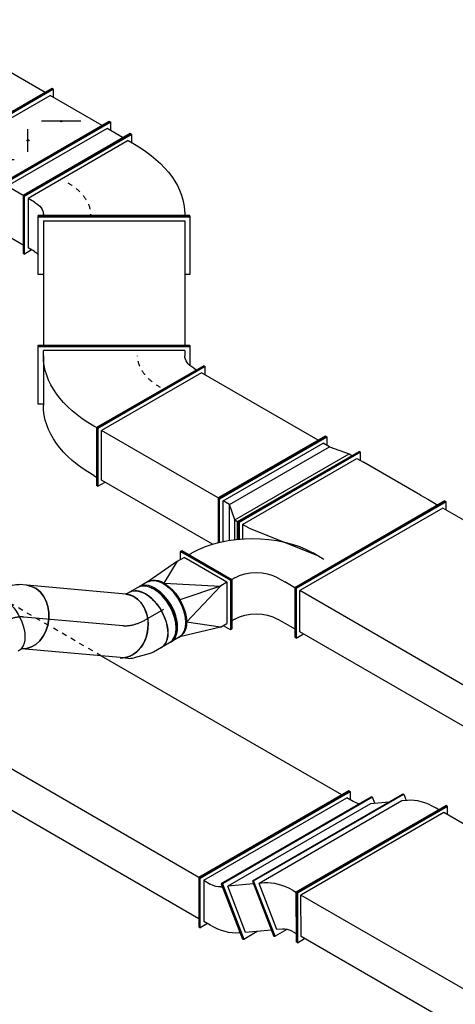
# Model space of a CAD drawing. Extents: x -132501 to 411300, y -42818 to 427495.
# Tile 183 of 256: x 21855 to 24011, y 178309 to 183176. Entities that reach past the tile are written whole.
import ezdxf
from ezdxf.enums import TextEntityAlignment as Align

# ---------------------------------------------------------------- set-up
doc = ezdxf.new("R2010")
doc.units = 0
doc.header["$LTSCALE"] = 50
doc.linetypes.add('CENTER2', pattern=[28.575, 19.05, -3.175, 3.175, -3.175])
doc.linetypes.add('STREEPJES', pattern=[0.1, 0.05, -0.05])
doc.layers.get('0').update_dxf_attribs({"linetype": 'CONTINUOUS'})
for name, color, linetype in [('WL570---_RETOUR', 112, 'CONTINUOUS'), ('WL570---_TOEVOER', 3, 'CONTINUOUS'), ('WL570---_TOEVOER_HL', 8, 'CONTINUOUS'), ('WM570---_RETOUR_PR', 1, 'CONTINUOUS'), ('WM570---_TOEVOER_PR', 1, 'CONTINUOUS')]:
    doc.layers.add(name, color=color, linetype=linetype)
doc.styles.add('BURO-018', font='ARIAL.TTF', dxfattribs={"height": 63})

# ---------------------------------------------------------------- blocks, each defined once
blk = doc.blocks.new('*U1018')
at = {"color": 0, "ltscale": 10}
for p, q in [((-434.5, -141.4, 17008.6), (-128.3, 388.9, 17008.6)), ((-430.4, -141.4, 17008.6), (-124.2, 388.9, 17008.6)), ((-124.2, 353.6, 17008.6), (-410, -141.4, 17008.6)), ((-128.3, 388.9, 17008.6), (-124.2, 388.9, 17008.6)), ((-124.2, 388.9, 17008.6), (-103.8, 353.6, 17008.6)), ((-124.2, 353.6, 17008.6), (-87.5, 353.6, 17008.6)), ((326.1, 185.2, 17008.6), (-323.4, -189.8, 17008.6)), ((327.5, 182.7, 17008.6), (-322, -192.3, 17008.6)), ((301.7, 177.5, 17008.6), (304.4, 172.7, 17008.6)), ((327.5, 182.7, 17008.6), (326.1, 185.2, 17008.6)), ((-434.5, -141.4, 17008.6), (-430.4, -141.4, 17008.6)), ((-291.6, -388.9, 17008.6), (-434.5, -141.4, 17008.6)), ((-287.5, -388.9, 17008.6), (-430.4, -141.4, 17008.6)), ((-410, -141.4, 17008.6), (-287.5, -353.6, 17008.6)), ((-373.2, -141.4, 17008.6), (-410, -141.4, 17008.6)), ((-322, -192.3, 17008.6), (-323.4, -189.8, 17008.6)), ((-301.8, -177.3, 17008.6), (-304.6, -172.5, 17008.6)), ((-291.6, -388.9, 17008.6), (-287.5, -388.9, 17008.6)), ((-267.1, -353.6, 17008.6), (-287.5, -388.9, 17008.6)), ((-250.8, -353.6, 17008.6), (-287.5, -353.6, 17008.6))]:
    blk.add_line(p, q, dxfattribs=at)
at = {"color": 0, "ltscale": 10, "extrusion": (7.43708e-18, 6.83926e-17, -1)}
for centre, major_axis, end_param in [((-434.5, -247.5, 17008.6), (736.1, 425), 6.283185), ((-434.5, -247.5, 17008.6), (129.9, 75), 6.283185), ((-312, -459.6, 17008.6), (129.9, 75), 5.6975)]:
    blk.add_ellipse(centre, major_axis=major_axis, ratio=0.57735, start_param=5.497787, end_param=end_param, dxfattribs=at)
at = {"color": 8, "linetype": 'STREEPJES', "ltscale": 10, "extrusion": (7.43708e-18, 6.83926e-17, -1)}
blk.add_ellipse((-434.5, -247.5, 17008.6), major_axis=(332, 191.7), ratio=0.57735, start_param=5.497787, end_param=6.283185, dxfattribs=at)
at = {"layer": 'WM570---_TOEVOER_PR', "color": 1, "style": 'BURO-018'}
blk.add_attdef('POSNR', text='', height=90, dxfattribs=at).set_placement((0, 0), align=Align.MIDDLE)
blk = doc.blocks.new('*U1023')
at = {"color": 0, "ltscale": 10}
for p, q in [((-128.3, 388.9, 15682.3), (-124.2, 388.9, 15682.3)), ((14.6, 141.4, 15682.3), (-128.3, 388.9, 15682.3)), ((18.7, 141.4, 15682.3), (-124.2, 388.9, 15682.3)), ((-87.5, 353.6, 15682.3), (-103.8, 353.6, 15682.3)), ((424.1, -34.6, 15682.3), (301.7, 177.5, 15682.3)), ((304.4, 172.7, 15682.3), (326.1, 185.2, 15682.3)), ((326.1, 185.2, 15682.3), (469, -62.3, 15682.3)), ((-291.6, -388.9, 15682.3), (14.6, 141.4, 15682.3)), ((-287.5, -388.9, 15682.3), (18.7, 141.4, 15682.3)), ((14.6, 141.4, 15682.3), (18.7, 141.4, 15682.3)), ((18.7, 141.4, 15682.3), (35, 141.4, 15682.3)), ((424.1, -34.6, 15682.3), (437.1, -57.1, 15682.3)), ((469, -62.3, 15682.3), (-180.5, -437.3, 15682.3)), ((470.4, -64.8, 15682.3), (-179.1, -439.8, 15682.3)), ((-169.1, -407.1, 15682.3), (437.1, -57.1, 15682.3)), ((470.4, -64.8, 15682.3), (469, -62.3, 15682.3)), ((-291.6, -388.9, 15682.3), (-287.5, -388.9, 15682.3)), ((-250.8, -353.6, 15682.3), (-267.1, -353.6, 15682.3)), ((-180.5, -437.3, 15682.3), (-227.7, -355.7, 15682.3)), ((-169.1, -407.1, 15682.3), (-182.1, -384.6, 15682.3)), ((-179.1, -439.8, 15682.3), (-180.5, -437.3, 15682.3))]:
    blk.add_line(p, q, dxfattribs=at)
at = {"color": 0, "ltscale": 10, "extrusion": (1.38778e-17, 8.01234e-18, -1)}
for centre, major_axis in [((-434.5, -247.5, 15682.3), (-736.1, -425)), ((-312, -459.6, 15682.3), (-736.1, -425)), ((-312, -459.6, 15682.3), (-129.9, -75))]:
    blk.add_ellipse(centre, major_axis=major_axis, ratio=0.57735, start_param=2.356194, end_param=3.141593, dxfattribs=at)
at = {"color": 8, "linetype": 'STREEPJES', "ltscale": 10, "extrusion": (1.38778e-17, 8.01234e-18, -1)}
blk.add_ellipse((-312, -459.6, 15682.3), major_axis=(-332, -191.7), ratio=0.57735, start_param=2.356194, end_param=3.141593, dxfattribs=at)
at = {"layer": 'WM570---_TOEVOER_PR', "color": 1, "style": 'BURO-018'}
blk.add_attdef('POSNR', text='', height=90, dxfattribs=at).set_placement((0, 0), align=Align.MIDDLE)
blk = doc.blocks.new('*U1024')
at = {"color": 0, "ltscale": 10}
for p, q in [((-142.9, 375, 16798.6), (-140, 375, 16798.6)), ((-142.9, -375, 16798.6), (-142.9, 375, 16798.6)), ((-140, 375, 16798.6), (145.8, 375, 16798.6)), ((-140, -375, 16798.6), (-140, 375, 16798.6)), ((-119.6, -350, 16798.6), (-119.6, 350, 16798.6)), ((-119.6, 350, 16798.6), (495.2, 350, 16798.6)), ((145.8, 375, 16798.6), (145.8, 350, 16798.6)), ((498.1, 375, 16798.6), (495.2, 375, 16798.6)), ((495.2, -375, 16798.6), (495.2, 375, 16798.6)), ((498.1, -375, 16798.6), (498.1, 375, 16798.6)), ((-142.9, -375, 16798.6), (-140, -375, 16798.6)), ((145.8, -375, 16798.6), (-140, -375, 16798.6)), ((-119.6, -350, 16798.6), (495.2, -350, 16798.6)), ((145.8, -350, 16798.6), (145.8, -375, 16798.6)), ((498.1, -375, 16798.6), (495.2, -375, 16798.6))]:
    blk.add_line(p, q, dxfattribs=at)
at = {"layer": 'WM570---_TOEVOER_PR', "color": 1, "style": 'BURO-018'}
blk.add_attdef('POSNR', text='', height=90, dxfattribs=at).set_placement((0, 0), align=Align.MIDDLE)
blk = doc.blocks.new('*U1025')
at = {"color": 0, "ltscale": 10}
for p, q in [((-127.3, -194.5, 15013.6), (219.7, 406.6, 15013.6)), ((-123.2, -194.5, 15013.6), (223.8, 406.6, 15013.6)), ((223.8, 406.6, 15013.6), (219.7, 406.6, 15013.6)), ((-265.4, -141.4, 15013.6), (40.8, 388.9, 15013.6)), ((-261.3, -141.4, 15013.6), (44.9, 388.9, 15013.6)), ((-240.9, -141.4, 15013.6), (44.9, 353.6, 15013.6)), ((-204.1, -141.4, 15013.6), (81.6, 353.6, 15013.6)), ((-143.6, -194.5, 15013.6), (183, 371.2, 15013.6)), ((40.8, 388.9, 15013.6), (44.9, 388.9, 15013.6)), ((44.9, 388.9, 15013.6), (65.3, 353.6, 15013.6)), ((81.6, 353.6, 15013.6), (44.9, 353.6, 15013.6)), ((81.6, 353.6, 15013.6), (183, 371.2, 15013.6)), ((183, 371.2, 15013.6), (199.3, 371.2, 15013.6)), ((-265.4, -141.4, 15013.6), (-261.3, -141.4, 15013.6)), ((-156.3, -330.3, 15013.6), (-265.4, -141.4, 15013.6)), ((-153.7, -327.8, 15013.6), (-261.3, -141.4, 15013.6)), ((-140.3, -315.5, 15013.6), (-240.9, -141.4, 15013.6)), ((-204.1, -141.4, 15013.6), (-240.9, -141.4, 15013.6)), ((-115.7, -294.5, 15013.6), (-204.1, -141.4, 15013.6)), ((-143.6, -194.5, 15013.6), (-204.1, -141.4, 15013.6)), ((-143.6, -194.5, 15013.6), (-127.3, -194.5, 15013.6)), ((-95.1, -278.4, 15013.6), (-143.6, -194.5, 15013.6)), ((-123.2, -194.5, 15013.6), (-127.3, -194.5, 15013.6)), ((-83.7, -270, 15013.6), (-127.3, -194.5, 15013.6)), ((-80.8, -267.9, 15013.6), (-123.2, -194.5, 15013.6))]:
    blk.add_line(p, q, dxfattribs=at)
at = {"layer": 'WM570---_TOEVOER_PR', "color": 1, "style": 'BURO-018'}
blk.add_attdef('POSNR', text='', height=90, dxfattribs=at).set_placement((0, 0), align=Align.MIDDLE)
blk = doc.blocks.new('*U1027')
at = {"color": 8, "linetype": 'STREEPJES', "ltscale": 10}
for p, q in [((153.1, 441.9, 13322.9), (-255.2, -265.2, 13322.9)), ((255.2, 265.2, 13322.9), (153.1, 441.9, 13322.9)), ((122.5, 424.3, 13322.9), (-275.6, -265.2, 13322.9)), ((-153.1, -441.9, 13322.9), (255.2, 265.2, 13322.9)), ((-153.1, -477.3, 13322.9), (275.6, 265.2, 13322.9)), ((-149, -477.3, 13322.9), (277.6, 261.6, 13322.9)), ((-275.6, -265.2, 13322.9), (-153.1, -477.3, 13322.9)), ((-255.2, -265.2, 13322.9), (-153.1, -441.9, 13322.9)), ((-153.1, -477.3, 13322.9), (-149, -477.3, 13322.9)), ((-128.6, -441.9, 13322.9), (-112.3, -441.9, 13322.9))]:
    blk.add_line(p, q, dxfattribs=at)
at = {"color": 0, "ltscale": 10}
for p, q in [((153.1, 477.3, 13322.9), (122.5, 424.3, 13322.9)), ((153.1, 477.3, 13322.9), (157.2, 477.3, 13322.9)), ((275.6, 265.2, 13322.9), (153.1, 477.3, 13322.9)), ((279.7, 265.2, 13322.9), (157.2, 477.3, 13322.9)), ((177.6, 441.9, 13322.9), (1856.9, 441.9, 13322.9)), ((1856.9, 477.3, 13322.9), (1836.5, 441.9, 13322.9)), ((1861, 477.3, 13322.9), (1856.9, 477.3, 13322.9)), ((1979.4, 265.2, 13322.9), (1856.9, 477.3, 13322.9)), ((1856.9, 441.9, 13322.9), (1959, 265.2, 13322.9)), ((1983.5, 265.2, 13322.9), (1861, 477.3, 13322.9)), ((275.6, 265.2, 13322.9), (279.7, 265.2, 13322.9)), ((277.6, 261.6, 13322.9), (279.7, 265.2, 13322.9)), ((279.7, 265.2, 13322.9), (1959, 265.2, 13322.9)), ((1550.8, -441.9, 13322.9), (1959, 265.2, 13322.9)), ((1550.8, -477.3, 13322.9), (1979.4, 265.2, 13322.9)), ((1554.8, -477.3, 13322.9), (1983.5, 265.2, 13322.9)), ((1983.5, 265.2, 13322.9), (1979.4, 265.2, 13322.9)), ((-112.3, -441.9, 13322.9), (1550.8, -441.9, 13322.9)), ((1530.3, -441.9, 13322.9), (1550.8, -477.3, 13322.9)), ((1554.8, -477.3, 13322.9), (1550.8, -477.3, 13322.9))]:
    blk.add_line(p, q, dxfattribs=at)
at = {"layer": 'WM570---_TOEVOER_PR', "color": 1, "style": 'BURO-018'}
blk.add_attdef('POSNR', text='', height=90, dxfattribs=at).set_placement((0, 0), align=Align.MIDDLE)
blk = doc.blocks.new('*U1028')
at = {"color": 0, "ltscale": 10}
for p, q in [((138.4, 353.6, 15042.5), (772.5, 353.6, 15042.5)), ((772.5, 388.9, 15042.5), (752.1, 353.6, 15042.5)), ((776.6, 388.9, 15042.5), (772.5, 388.9, 15042.5)), ((915.4, 141.4, 15042.5), (772.5, 388.9, 15042.5)), ((772.5, 353.6, 15042.5), (895, 141.4, 15042.5)), ((919.5, 141.4, 15042.5), (776.6, 388.9, 15042.5)), ((224.5, 141.4, 15042.5), (115.5, 330.3, 15042.5)), ((228.6, 141.4, 15042.5), (118.1, 332.9, 15042.5)), ((-81.6, -388.9, 15042.5), (224.5, 141.4, 15042.5)), ((-77.6, -388.9, 15042.5), (228.6, 141.4, 15042.5)), ((224.5, 141.4, 15042.5), (228.6, 141.4, 15042.5)), ((228.6, 141.4, 15042.5), (895, 141.4, 15042.5)), ((609.2, -353.6, 15042.5), (895, 141.4, 15042.5)), ((609.2, -388.9, 15042.5), (915.4, 141.4, 15042.5)), ((613.3, -388.9, 15042.5), (919.5, 141.4, 15042.5)), ((919.5, 141.4, 15042.5), (915.4, 141.4, 15042.5)), ((-81.6, -388.9, 15042.5), (-77.6, -388.9, 15042.5)), ((-57.2, -353.6, 15042.5), (609.2, -353.6, 15042.5)), ((588.8, -353.6, 15042.5), (609.2, -388.9, 15042.5)), ((613.3, -388.9, 15042.5), (609.2, -388.9, 15042.5))]:
    blk.add_line(p, q, dxfattribs=at)
at = {"layer": 'WM570---_TOEVOER_PR', "color": 1, "style": 'BURO-018'}
blk.add_attdef('POSNR', text='', height=90, dxfattribs=at).set_placement((0, 0), align=Align.MIDDLE)
blk = doc.blocks.new('*U1039')
at = {"color": 8, "linetype": 'STREEPJES', "ltscale": 10}
for p, q in [((153.1, 441.9, 11394.5), (-255.2, -265.2, 11394.5)), ((153.1, 441.9, 11394.5), (255.2, 265.2, 11394.5)), ((122.5, 424.3, 11394.5), (-275.6, -265.2, 11394.5)), ((-153.1, -441.9, 11394.5), (255.2, 265.2, 11394.5)), ((-153.1, -477.3, 11394.5), (275.6, 265.2, 11394.5)), ((-149, -477.3, 11394.5), (277.6, 261.6, 11394.5)), ((-275.6, -265.2, 11394.5), (-153.1, -477.3, 11394.5)), ((-255.2, -265.2, 11394.5), (-153.1, -441.9, 11394.5)), ((-153.1, -477.3, 11394.5), (-149, -477.3, 11394.5)), ((-128.6, -441.9, 11394.5), (-112.3, -441.9, 11394.5))]:
    blk.add_line(p, q, dxfattribs=at)
at = {"color": 0, "ltscale": 10}
for p, q in [((153.1, 477.3, 11394.5), (122.5, 424.3, 11394.5)), ((153.1, 477.3, 11394.5), (157.2, 477.3, 11394.5)), ((275.6, 265.2, 11394.5), (153.1, 477.3, 11394.5)), ((279.7, 265.2, 11394.5), (157.2, 477.3, 11394.5)), ((177.6, 441.9, 11394.5), (1327.6, 441.9, 11394.5)), ((1327.6, 477.3, 11394.5), (1307.2, 441.9, 11394.5)), ((1331.7, 477.3, 11394.5), (1327.6, 477.3, 11394.5)), ((1450.1, 265.2, 11394.5), (1327.6, 477.3, 11394.5)), ((1327.6, 441.9, 11394.5), (1429.7, 265.2, 11394.5)), ((1454.2, 265.2, 11394.5), (1331.7, 477.3, 11394.5)), ((275.6, 265.2, 11394.5), (279.7, 265.2, 11394.5)), ((277.6, 261.6, 11394.5), (279.7, 265.2, 11394.5)), ((279.7, 265.2, 11394.5), (1429.7, 265.2, 11394.5)), ((1021.4, -441.9, 11394.5), (1429.7, 265.2, 11394.5)), ((1021.4, -477.3, 11394.5), (1450.1, 265.2, 11394.5)), ((1025.5, -477.3, 11394.5), (1454.2, 265.2, 11394.5)), ((1454.2, 265.2, 11394.5), (1450.1, 265.2, 11394.5)), ((-112.3, -441.9, 11394.5), (1021.4, -441.9, 11394.5)), ((1001, -441.9, 11394.5), (1021.4, -477.3, 11394.5)), ((1025.5, -477.3, 11394.5), (1021.4, -477.3, 11394.5))]:
    blk.add_line(p, q, dxfattribs=at)
at = {"layer": 'WM570---_RETOUR_PR', "color": 1, "style": 'BURO-018'}
blk.add_attdef('POSNR', text='', height=90, dxfattribs=at).set_placement((0, 0), align=Align.MIDDLE)
blk = doc.blocks.new('*U1040')
at = {"color": 0, "ltscale": 10}
for p, q in [((126, 446.6, 12299.3), (159.8, 505, 12299.3)), ((162.3, 506.8, 12299.3), (159.8, 505, 12299.3)), ((159.8, 505, 12299.3), (388.3, 321.3, 12299.3)), ((162.3, 506.8, 12299.3), (390.8, 323.1, 12299.3)), ((52.1, 477.3, 12299.3), (56.2, 477.3, 12299.3)), ((174.6, 265.2, 12299.3), (52.1, 477.3, 12299.3)), ((178.7, 265.2, 12299.3), (56.2, 477.3, 12299.3)), ((92.9, 441.9, 12299.3), (76.6, 441.9, 12299.3)), ((146, 456.2, 12299.3), (168.6, 472.1, 12299.3)), ((168.6, 472.1, 12299.3), (359, 319, 12299.3)), ((-49.2, -388.1, 12299.3), (359, 319, 12299.3)), ((388.3, 321.3, 12299.3), (-40.4, -421.1, 12299.3)), ((390.8, 323.1, 12299.3), (-37.8, -419.4, 12299.3)), ((336.4, 303.1, 12299.3), (359, 319, 12299.3)), ((390.8, 323.1, 12299.3), (388.3, 321.3, 12299.3)), ((-254.1, -477.3, 12299.3), (174.6, 265.2, 12299.3)), ((-250, -477.3, 12299.3), (178.7, 265.2, 12299.3)), ((174.6, 265.2, 12299.3), (178.7, 265.2, 12299.3)), ((195, 265.2, 12299.3), (178.7, 265.2, 12299.3)), ((-71.8, -404, 12299.3), (-49.2, -388.1, 12299.3)), ((-40.4, -421.1, 12299.3), (-66.4, -400.2, 12299.3)), ((-37.8, -419.4, 12299.3), (-40.4, -421.1, 12299.3)), ((-254.1, -477.3, 12299.3), (-250, -477.3, 12299.3)), ((-229.6, -441.9, 12299.3), (-213.3, -441.9, 12299.3))]:
    blk.add_line(p, q, dxfattribs=at)
for centre, major_axis in [((31.7, 548, 12299.3), (129.9, -75)), ((31.7, 548, 12299.3), (346.4, -200)), ((-376.6, -159.1, 12299.3), (346.4, -200))]:
    blk.add_ellipse(centre, major_axis=major_axis, ratio=0.57735, start_param=5.497787, end_param=6.021386, dxfattribs=at)
at = {"layer": 'WM570---_RETOUR_PR', "color": 1, "style": 'BURO-018'}
blk.add_attdef('POSNR', text='', height=90, dxfattribs=at).set_placement((0, 0), align=Align.MIDDLE)
blk = doc.blocks.new('*U1041')
at = {"color": 0, "ltscale": 10}
for p, q in [((348.2, 321.3, 12396.8), (351.2, 321.3, 12396.8)), ((429.5, 39.6, 12396.8), (348.2, 321.3, 12396.8)), ((432.6, 39.6, 12396.8), (351.2, 321.3, 12396.8)), ((500.4, 321.3, 12396.8), (431.3, 289.2, 12396.8)), ((503.5, 321.3, 12396.8), (500.4, 321.3, 12396.8)), ((581.7, 39.6, 12396.8), (500.4, 321.3, 12396.8)), ((584.8, 39.6, 12396.8), (503.5, 321.3, 12396.8)), ((360.5, 289.2, 12396.8), (488.7, 289.2, 12396.8)), ((488.7, 289.2, 12396.8), (556.4, 54.5, 12396.8)), ((-184.2, -289.2, 12396.8), (556.4, 54.5, 12396.8)), ((428.3, 54.5, 12396.8), (556.4, 54.5, 12396.8)), ((-348.2, -321.3, 12396.8), (429.5, 39.6, 12396.8)), ((-345.1, -321.3, 12396.8), (432.6, 39.6, 12396.8)), ((-195.9, -321.3, 12396.8), (581.7, 39.6, 12396.8)), ((-192.8, -321.3, 12396.8), (584.8, 39.6, 12396.8)), ((429.5, 39.6, 12396.8), (432.6, 39.6, 12396.8)), ((584.8, 39.6, 12396.8), (581.7, 39.6, 12396.8)), ((-276, -289.2, 12396.8), (-184.2, -289.2, 12396.8)), ((-205.2, -289.2, 12396.8), (-195.9, -321.3, 12396.8)), ((-348.2, -321.3, 12396.8), (-345.1, -321.3, 12396.8)), ((-192.8, -321.3, 12396.8), (-195.9, -321.3, 12396.8))]:
    blk.add_line(p, q, dxfattribs=at)
at = {"layer": 'WM570---_RETOUR_PR', "color": 1, "style": 'BURO-018'}
blk.add_attdef('POSNR', text='', height=90, dxfattribs=at).set_placement((0, 0), align=Align.MIDDLE)
blk = doc.blocks.new('*U1042')
at = {"color": 0, "ltscale": 10}
for p, q in [((272.1, 321.3, 12693.6), (275.2, 321.3, 12693.6)), ((353.4, 39.6, 12693.6), (272.1, 321.3, 12693.6)), ((356.5, 39.6, 12693.6), (275.2, 321.3, 12693.6)), ((284.5, 289.2, 12693.6), (291.1, 289.2, 12693.6)), ((442, 229.5, 12693.6), (479, 246.7, 12693.6)), ((479, 246.7, 12693.6), (457.2, 2.7, 12693.6)), ((482.3, 244.4, 12693.6), (460.6, 0.4, 12693.6)), ((482.3, 244.4, 12693.6), (479, 246.7, 12693.6)), ((428.6, 238.9, 12693.6), (458.7, 217.8, 12693.6)), ((440.5, 14.5, 12693.6), (458.7, 217.8, 12693.6)), ((358.9, 54.5, 12693.6), (352.2, 54.5, 12693.6)), ((-424.2, -321.3, 12693.6), (353.4, 39.6, 12693.6)), ((-421.1, -321.3, 12693.6), (356.5, 39.6, 12693.6)), ((457.2, 2.7, 12693.6), (-320.4, -358.2, 12693.6)), ((460.6, 0.4, 12693.6), (-317.1, -360.5, 12693.6)), ((440.5, 14.5, 12693.6), (-300.1, -329.2, 12693.6)), ((353.4, 39.6, 12693.6), (356.5, 39.6, 12693.6)), ((440.5, 14.5, 12693.6), (410.5, 35.6, 12693.6)), ((460.6, 0.4, 12693.6), (457.2, 2.7, 12693.6)), ((-424.2, -321.3, 12693.6), (-421.1, -321.3, 12693.6)), ((-330.2, -308.1, 12693.6), (-300.1, -329.2, 12693.6)), ((-320.4, -358.2, 12693.6), (-316.8, -317.5, 12693.6)), ((-317.1, -360.5, 12693.6), (-320.4, -358.2, 12693.6))]:
    blk.add_line(p, q, dxfattribs=at)
at = {"color": 0, "ltscale": 10, "extrusion": (2.4692e-18, 2.76455e-17, -1)}
for centre, major_axis, start_param in [((399.6, -86.4, 12693.6), (168.4, -362.8), 3.403392), ((399.6, -86.4, 12693.6), (63.1, -136.1), 3.403392), ((-341.1, -430.1, 12693.6), (63.1, -136.1), 3.631059)]:
    blk.add_ellipse(centre, major_axis=major_axis, ratio=0.57735, start_param=start_param, end_param=3.926991, dxfattribs=at)
at = {"layer": 'WM570---_RETOUR_PR', "color": 1, "style": 'BURO-018'}
blk.add_attdef('POSNR', text='', height=90, dxfattribs=at).set_placement((0, 0), align=Align.MIDDLE)
blk = doc.blocks.new('*U1043')
at = {"color": 0, "ltscale": 10}
for p, q in [((153.1, 477.3, 12765), (157.2, 477.3, 12765)), ((275.6, 265.2, 12765), (153.1, 477.3, 12765)), ((279.7, 265.2, 12765), (157.2, 477.3, 12765)), ((177.6, 441.9, 12765), (2014.9, 441.9, 12765)), ((-153.1, -477.3, 12765), (275.6, 265.2, 12765)), ((-149, -477.3, 12765), (279.7, 265.2, 12765)), ((275.6, 265.2, 12765), (279.7, 265.2, 12765)), ((279.7, 265.2, 12765), (1912.9, 265.2, 12765)), ((-153.1, -477.3, 12765), (-149, -477.3, 12765)), ((-128.6, -441.9, 12765), (1243.9, -441.9, 12765)), ((1861.8, -462.1, 12765), (1870.6, -477.3, 12765)), ((1870.6, -477.3, 12765), (1877.5, -465.3, 12765)), ((1874.7, -477.3, 12765), (1870.6, -477.3, 12765)), ((1874.7, -477.3, 12765), (1880.7, -466.8, 12765))]:
    blk.add_line(p, q, dxfattribs=at)
at = {"color": 8, "linetype": 'STREEPJES', "ltscale": 10}
for p, q in [((2014.9, 441.9, 12765), (2176.8, 441.9, 12765)), ((2176.8, 477.3, 12765), (2156.4, 441.9, 12765)), ((2180.9, 477.3, 12765), (2176.8, 477.3, 12765)), ((2299.2, 265.2, 12765), (2176.8, 477.3, 12765)), ((2176.8, 441.9, 12765), (2278.8, 265.2, 12765)), ((2303.3, 265.2, 12765), (2180.9, 477.3, 12765)), ((1870.6, -441.9, 12765), (2278.8, 265.2, 12765)), ((1877.5, -465.3, 12765), (2299.2, 265.2, 12765)), ((1880.7, -466.8, 12765), (2303.3, 265.2, 12765)), ((1912.9, 265.2, 12765), (2278.8, 265.2, 12765)), ((2303.3, 265.2, 12765), (2299.2, 265.2, 12765)), ((1243.9, -441.9, 12765), (1870.6, -441.9, 12765)), ((1850.2, -441.9, 12765), (1861.8, -462.1, 12765))]:
    blk.add_line(p, q, dxfattribs=at)
at = {"layer": 'WM570---_RETOUR_PR', "color": 1, "style": 'BURO-018'}
blk.add_attdef('POSNR', text='', height=90, dxfattribs=at).set_placement((0, 0), align=Align.MIDDLE)
blk = doc.blocks.new('*U1047')
at = {"color": 0, "ltscale": 10}
for p, q in [((367.4, 601, 14588.3), (365.4, 597.5, 14588.3)), ((487.9, 385.4, 14588.3), (365.4, 597.5, 14588.3)), ((489.9, 388.9, 14588.3), (367.4, 601, 14588.3)), ((377.6, 548, 14588.3), (385.8, 562.1, 14588.3)), ((71.4, 477.3, 14588.3), (75.5, 477.3, 14588.3)), ((193.9, 265.2, 14588.3), (71.4, 477.3, 14588.3)), ((198, 265.2, 14588.3), (75.5, 477.3, 14588.3)), ((153.1, 441.9, 14588.3), (95.9, 441.9, 14588.3)), ((193.9, 441.9, 14588.3), (153.1, 441.9, 14588.3)), ((479.7, 371.2, 14588.3), (487.9, 385.4, 14588.3)), ((489.9, 388.9, 14588.3), (487.9, 385.4, 14588.3)), ((773.6, 385.4, 14588.3), (487.9, 385.4, 14588.3)), ((775.7, 388.9, 14588.3), (489.9, 388.9, 14588.3)), ((732.8, 385.4, 14588.3), (724.6, 371.2, 14588.3)), ((775.7, 388.9, 14588.3), (773.6, 385.4, 14588.3)), ((-234.7, -477.3, 14588.3), (193.9, 265.2, 14588.3)), ((-230.7, -477.3, 14588.3), (198, 265.2, 14588.3)), ((193.9, 265.2, 14588.3), (198, 265.2, 14588.3)), ((198, 265.2, 14588.3), (255.2, 265.2, 14588.3)), ((296, 265.2, 14588.3), (255.2, 265.2, 14588.3)), ((598.1, 123.7, 14588.3), (556.8, 195.2, 14588.3)), ((602.2, 123.7, 14588.3), (559.7, 197.2, 14588.3)), ((577.7, 123.7, 14588.3), (542.2, 185.1, 14588.3)), ((540.9, 123.7, 14588.3), (184.5, 72.1, 14588.3)), ((577.7, 123.7, 14588.3), (251.1, -441.9, 14588.3)), ((251.1, -477.3, 14588.3), (598.1, 123.7, 14588.3)), ((255.2, -477.3, 14588.3), (602.2, 123.7, 14588.3)), ((540.9, 123.7, 14588.3), (577.7, 123.7, 14588.3)), ((602.2, 123.7, 14588.3), (598.1, 123.7, 14588.3)), ((143.7, 72.1, 14588.3), (206.6, 72.1, 14588.3)), ((-234.7, -477.3, 14588.3), (-230.7, -477.3, 14588.3)), ((-153.1, -441.9, 14588.3), (-210.2, -441.9, 14588.3)), ((-112.3, -441.9, 14588.3), (-153.1, -441.9, 14588.3)), ((-112.3, -441.9, 14588.3), (214.3, -441.9, 14588.3)), ((251.1, -441.9, 14588.3), (214.3, -441.9, 14588.3)), ((230.7, -441.9, 14588.3), (251.1, -477.3, 14588.3)), ((255.2, -477.3, 14588.3), (251.1, -477.3, 14588.3))]:
    blk.add_line(p, q, dxfattribs=at)
at = {"color": 0, "ltscale": 10, "extrusion": (1.38778e-17, 8.01234e-18, -1)}
for centre, major_axis in [((255.2, 548, 14588.3), (-129.9, -75)), ((379.3, 371.2, 14588.3), (-366.3, -211.5)), ((357.2, 371.2, 14588.3), (-129.9, -75))]:
    blk.add_ellipse(centre, major_axis=major_axis, ratio=0.57735, start_param=3.926991, end_param=5.497787, dxfattribs=at)
at = {"layer": 'WM570---_TOEVOER_PR', "color": 1, "style": 'BURO-018'}
blk.add_attdef('POSNR', text='', height=90, dxfattribs=at).set_placement((0, 0), align=Align.MIDDLE)
blk = doc.blocks.new('*U1048')
at = {"color": 0, "ltscale": 10}
for p, q in [((-136.8, 17.7, 14383.4), (-14.3, 229.8, 14383.4)), ((-132.7, 17.7, 14383.4), (-10.2, 229.8, 14383.4)), ((-14.3, 229.8, 14383.4), (-10.2, 229.8, 14383.4)), ((-10.2, 229.8, 14383.4), (10.2, 194.5, 14383.4)), ((-112.3, 17.7, 14383.4), (-10.2, 194.5, 14383.4)), ((26.5, 194.5, 14383.4), (-10.2, 194.5, 14383.4)), ((26.5, 194.5, 14383.4), (159.2, 88.4, 14383.4)), ((26.5, 194.5, 14383.4), (223.5, 134.5, 14383.4)), ((227.6, 134.5, 14383.4), (223.5, 134.5, 14383.4)), ((246.2, 126.6, 14383.4), (254.3, 126.6, 14383.4)), ((159.2, 88.4, 14383.4), (-75.5, 17.7, 14383.4)), ((-136.8, 17.7, 14383.4), (-132.7, 17.7, 14383.4)), ((6.1, -229.8, 14383.4), (-136.8, 17.7, 14383.4)), ((10.2, -229.8, 14383.4), (-132.7, 17.7, 14383.4)), ((-112.3, 17.7, 14383.4), (10.2, -194.5, 14383.4)), ((-112.3, 17.7, 14383.4), (-75.5, 17.7, 14383.4)), ((159.2, -134.4, 14383.4), (-75.5, 17.7, 14383.4)), ((-75.5, 17.7, 14383.4), (132.6, -23, 14383.4)), ((159.2, -134.4, 14383.4), (46.9, -194.5, 14383.4)), ((30.6, -194.5, 14383.4), (10.2, -229.8, 14383.4)), ((46.9, -194.5, 14383.4), (10.2, -194.5, 14383.4)), ((46.9, -194.5, 14383.4), (223.5, -180.5, 14383.4)), ((227.6, -180.5, 14383.4), (223.5, -180.5, 14383.4)), ((246.2, -172.6, 14383.4), (254.3, -172.6, 14383.4)), ((6.1, -229.8, 14383.4), (10.2, -229.8, 14383.4))]:
    blk.add_line(p, q, dxfattribs=at)
at = {"color": 0, "ltscale": 10, "extrusion": (1.17463e-16, 6.03802e-17, -1)}
for centre, start_param, end_param in [((223.5, -23, 14383.4), 0, 3.141593), ((227.6, -23, 14383.4), 0, 3.141593), ((227.6, -23, 14383.4), 3.4027, 3.44948), ((227.6, -23, 14383.4), 5.975298, 6.022078)]:
    blk.add_ellipse(centre, major_axis=(0, -157.5), ratio=0.57735, start_param=start_param, end_param=end_param, dxfattribs=at)
at = {"color": 0, "ltscale": 10}
blk.add_ellipse((274.5, -23, 14383.4), major_axis=(0, -149.6), ratio=0.57735, start_param=3.693417, end_param=5.731361, dxfattribs=at)
at = {"layer": 'WM570---_TOEVOER_PR', "color": 1, "style": 'BURO-018'}
blk.add_attdef('POSNR', text='', height=90, dxfattribs=at).set_placement((0, 0), align=Align.MIDDLE)
blk = doc.blocks.new('*U1049')
at = {"color": 0, "ltscale": 10}
for p, q in [((-51, 157.5, 14158.2), (-4.1, 157.5, 14158.2)), ((4.1, 157.5, 14158.2), (51, 157.5, 14158.2)), ((-51, -157.5, 14158.2), (-4.1, -157.5, 14158.2)), ((4.1, -157.5, 14158.2), (51, -157.5, 14158.2))]:
    blk.add_line(p, q, dxfattribs=at)
for centre, major_axis, start_param, end_param in [((-51, 0, 14158.2), (0, -157.5), 3.141593, 6.283185), ((-4.1, 0, 14158.2), (0, -157.5), 3.141593, 6.328096), ((4.1, 0, 14158.2), (0, -157.5), 3.141593, 6.283185), ((51, 0, 14158.2), (0, -157.5), 3.141593, 6.283185), ((-4.1, 0, 14158.2), (0, -157.5), 3.096682, 3.138451), ((-4.1, 0, 14158.2), (0, -149.6), 3.693417, 5.731361)]:
    blk.add_ellipse(centre, major_axis=major_axis, ratio=0.57735, start_param=start_param, end_param=end_param, dxfattribs=at)
at = {"layer": 'WL570---_TOEVOER_HL', "linetype": 'CENTER2'}
blk.add_line((-51, 0, 14158.2), (51, 0, 14158.2), dxfattribs=at)
at = {"layer": 'WM570---_TOEVOER_PR', "color": 1, "style": 'BURO-018'}
blk.add_attdef('POSNR', text='', height=90, dxfattribs=at).set_placement((0, 0), align=Align.MIDDLE)
blk = doc.blocks.new('*U1050')
at = {"color": 0, "ltscale": 10}
for p, q in [((-68.9, 157.5, 14073.4), (-23.1, 157.5, 14073.4)), ((-5.9, 155.2, 14073.4), (73.9, 133.9, 14073.4)), ((102.4, 120.6, 14073.4), (133, 99, 14073.4)), ((-68.9, -157.5, 14073.4), (-55.8, -157.5, 14073.4)), ((-55.8, -157.5, 14073.4), (-46.1, -160.1, 14073.4))]:
    blk.add_line(p, q, dxfattribs=at)
at = {"color": 0, "ltscale": 10, "extrusion": (8.22703e-17, -7.95482e-17, -1)}
for centre, major_axis, ratio, start_param, end_param in [((-68.9, 0, 14073.4), (0, -157.5), 0.57735, 0, 3.141593), ((-35.1, 0, 14073.4), (20.7, 156.9), 0.646887, 6.198226, 6.368145)]:
    blk.add_ellipse(centre, major_axis=major_axis, ratio=ratio, start_param=start_param, end_param=end_param, dxfattribs=at)
at = {"color": 0, "ltscale": 10}
for centre, major_axis, ratio, start_param, end_param in [((42.5, -29.8, 14073.4), (-90.6, -128.9), 0.788675, 3.141593, 6.283185), ((21.6, -15.2, 14073.4), (67.1, 143.6), 0.750739, 6.150885, 6.415485)]:
    blk.add_ellipse(centre, major_axis=major_axis, ratio=ratio, start_param=start_param, end_param=end_param, dxfattribs=at)
at = {"layer": 'WL570---_TOEVOER_HL', "linetype": 'CENTER2', "extrusion": (8.22703e-17, -7.95482e-17, -1)}
blk.add_ellipse((-197.5, -222.7, 14073.4), major_axis=(272.8, 157.5), ratio=0.57735, start_param=5.497787, end_param=6.021386, dxfattribs=at)
at = {"layer": 'WM570---_TOEVOER_PR', "color": 1, "style": 'BURO-018'}
blk.add_attdef('POSNR', text='', height=90, dxfattribs=at).set_placement((0, 0), align=Align.MIDDLE)
blk = doc.blocks.new('*U1051')
at = {"color": 0, "ltscale": 10}
for p, q in [((0, 157.5, 14006.8), (490.2, 157.5, 14006.8)), ((0, -157.5, 14006.8), (492.6, -157.5, 14006.8))]:
    blk.add_line(p, q, dxfattribs=at)
at = {"color": 0, "ltscale": 10, "extrusion": (-5.5291e-17, -4.9384e-18, -1)}
blk.add_ellipse((0, 0, 14006.8), major_axis=(0, -157.5), ratio=0.788675, start_param=0, end_param=3.141593, dxfattribs=at)
at = {"color": 0, "ltscale": 10}
blk.add_ellipse((492.6, 0, 14006.8), major_axis=(0, -157.5), ratio=0.788675, start_param=3.161812, end_param=6.283185, dxfattribs=at)
at = {"layer": 'WL570---_TOEVOER_HL', "linetype": 'CENTER2'}
blk.add_line((0, 0, 14006.8), (492.6, 0, 14006.8), dxfattribs=at)
at = {"layer": 'WM570---_TOEVOER_PR', "color": 1, "style": 'BURO-018'}
blk.add_attdef('POSNR', text='', height=90, dxfattribs=at).set_placement((0, 0), align=Align.MIDDLE)
blk = doc.blocks.new('*U1052')
at = {"color": 0, "ltscale": 10}
for p, q in [((-54.4, 157.5, 13308.4), (-52.7, 158.1, 13308.4)), ((109.5, -115.6, 13308.4), (147, -89.2, 13308.4)), ((16.5, -152, 13308.4), (94.1, -123.6, 13308.4)), ((-51.9, -157.5, 13308.4), (-14.4, -157.5, 13308.4))]:
    blk.add_line(p, q, dxfattribs=at)
at = {"color": 0, "ltscale": 10, "extrusion": (-1.1552e-16, 4.54143e-17, -1)}
for centre, major_axis, ratio, start_param, end_param in [((-51.9, 0, 13308.4), (0, -157.5), 0.788675, 0, 3.121373), ((-26.4, 0, 13308.4), (-27.7, 156.1), 0.750739, 3.009293, 3.273893)]:
    blk.add_ellipse(centre, major_axis=major_axis, ratio=ratio, start_param=start_param, end_param=end_param, dxfattribs=at)
at = {"color": 0, "ltscale": 10}
for centre, major_axis, ratio, start_param, end_param in [((56.4, 39.6, 13308.4), (90.6, -128.9), 0.57735, 5.383402, 6.283185), ((56.4, 39.6, 13308.4), (90.6, -128.9), 0.57735, 0, 0.26024), ((28.7, 20.2, 13308.4), (73.3, -140.3), 0.646887, 6.198226, 6.368145)]:
    blk.add_ellipse(centre, major_axis=major_axis, ratio=ratio, start_param=start_param, end_param=end_param, dxfattribs=at)
at = {"layer": 'WL570---_TOEVOER_HL', "linetype": 'CENTER2'}
blk.add_ellipse((33.5, 295.8, 13308.4), major_axis=(132.6, 285.7), ratio=0.57735, start_param=3.403392, end_param=3.926991, dxfattribs=at)
at = {"layer": 'WM570---_TOEVOER_PR', "color": 1, "style": 'BURO-018'}
blk.add_attdef('POSNR', text='', height=90, dxfattribs=at).set_placement((0, 0), align=Align.MIDDLE)
blk = doc.blocks.new('*U1056')
at = {"color": 0, "ltscale": 10, "extrusion": (9.9638e-19, 6.35235e-17, -1)}
blk.add_ellipse((0, 0, 13255.3), major_axis=(0, -157.5), ratio=0.57735, start_param=0, end_param=3.141593, dxfattribs=at)
at = {"layer": 'WM570---_TOEVOER_PR', "color": 1, "style": 'BURO-018'}
blk.add_attdef('POSNR', text='', height=90, dxfattribs=at).set_placement((0, 0), align=Align.MIDDLE)
blk = doc.blocks.new('*U1159')
at = {"color": 0, "ltscale": 10}
for p, q in [((81.6, 388.9, 17157), (85.7, 388.9, 17157)), ((224.5, 141.4, 17157), (81.6, 388.9, 17157)), ((228.6, 141.4, 17157), (85.7, 388.9, 17157)), ((106.1, 353.6, 17157), (197.1, 353.6, 17157)), ((197.1, 388.9, 17157), (176.7, 353.6, 17157)), ((201.2, 388.9, 17157), (197.1, 388.9, 17157)), ((340, 141.4, 17157), (197.1, 388.9, 17157)), ((197.1, 353.6, 17157), (319.6, 141.4, 17157)), ((344.1, 141.4, 17157), (201.2, 388.9, 17157)), ((-81.6, -388.9, 17157), (224.5, 141.4, 17157)), ((-77.6, -388.9, 17157), (228.6, 141.4, 17157)), ((33.8, -353.6, 17157), (319.6, 141.4, 17157)), ((33.8, -388.9, 17157), (340, 141.4, 17157)), ((37.9, -388.9, 17157), (344.1, 141.4, 17157)), ((224.5, 141.4, 17157), (228.6, 141.4, 17157)), ((228.6, 141.4, 17157), (319.6, 141.4, 17157)), ((344.1, 141.4, 17157), (340, 141.4, 17157)), ((-81.6, -388.9, 17157), (-77.6, -388.9, 17157)), ((-57.2, -353.6, 17157), (33.8, -353.6, 17157)), ((13.4, -353.6, 17157), (33.8, -388.9, 17157)), ((37.9, -388.9, 17157), (33.8, -388.9, 17157))]:
    blk.add_line(p, q, dxfattribs=at)
at = {"layer": 'WM570---_TOEVOER_PR', "color": 1, "style": 'BURO-018'}
blk.add_attdef('POSNR', text='', height=90, dxfattribs=at).set_placement((0, 0), align=Align.MIDDLE)
blk = doc.blocks.new('*U1164')
at = {"ltscale": 10}
h = blk.add_hatch(color=0, dxfattribs=at)
edge = h.paths.add_edge_path()
edge.add_ellipse((102.1, 318.2), major_axis=(2.6, -1.5), ratio=0.57735, start_angle=0, end_angle=360)
h = blk.add_hatch(color=0, dxfattribs=at)
edge = h.paths.add_edge_path()
edge.add_ellipse((142.9, 247.5), major_axis=(2.6, -1.5), ratio=0.57735, start_angle=0, end_angle=360)
h = blk.add_hatch(color=0, dxfattribs=at)
edge = h.paths.add_edge_path()
edge.add_ellipse((183.7, 176.8), major_axis=(2.6, -1.5), ratio=0.57735, start_angle=0, end_angle=360)
h = blk.add_hatch(color=0, dxfattribs=at)
edge = h.paths.add_edge_path()
edge.add_ellipse((156.5, 58.9), major_axis=(-5.05, -2.92), ratio=0.57735, start_angle=0, end_angle=360)
h = blk.add_hatch(color=0, dxfattribs=at)
edge = h.paths.add_edge_path()
edge.add_ellipse((61.2, -106.1), major_axis=(-5.05, -2.92), ratio=0.57735, start_angle=0, end_angle=360)
h = blk.add_hatch(color=0, dxfattribs=at)
edge = h.paths.add_edge_path()
edge.add_ellipse((-34, -271.1), major_axis=(-5.05, -2.92), ratio=0.57735, start_angle=0, end_angle=360)
at = {"color": 0, "ltscale": 10}
for p, q in [((-81.6, 388.9, 17357), (-77.6, 388.9, 17357)), ((61.2, 141.4, 17357), (-81.6, 388.9, 17357)), ((65.3, 141.4, 17357), (-77.6, 388.9, 17357)), ((-57.2, 353.6, 17357), (240.9, 353.6, 17357)), ((63.2, 276.2, 17357), (140.9, 360.2, 17357)), ((240.9, 388.9, 17357), (220.5, 353.6, 17357)), ((244.9, 388.9, 17357), (240.9, 388.9, 17357)), ((383.8, 141.4, 17357), (240.9, 388.9, 17357)), ((363.3, 141.4, 17357), (240.9, 353.6, 17357)), ((387.8, 141.4, 17357), (244.9, 388.9, 17357)), ((6.1, 258.1, 17357), (14.3, 272.2, 17357)), ((18.4, 236.9, 17357), (6.1, 258.1, 17357)), ((14.3, 272.2, 17357), (46.9, 272.2, 17357)), ((26.5, 251, 17357), (14.3, 272.2, 17357)), ((18.4, 236.9, 17357), (26.5, 251, 17357)), ((59.2, 251, 17357), (26.5, 251, 17357)), ((46.9, 272.2, 17357), (59.2, 251, 17357)), ((51, 236.9, 17357), (59.2, 251, 17357)), ((55.5, 289.5, 17357), (230.3, 205.5, 17357)), ((18.4, 236.9, 17357), (51, 236.9, 17357)), ((144.9, 134.7, 17357), (222.5, 218.8, 17357)), ((-244.9, -388.9, 17357), (61.2, 141.4, 17357)), ((-240.9, -388.9, 17357), (65.3, 141.4, 17357)), ((61.2, 141.4, 17357), (65.3, 141.4, 17357)), ((65.3, 141.4, 17357), (363.3, 141.4, 17357)), ((72.1, 10.2, 17357), (240.9, 107.7, 17357)), ((363.3, 141.4, 17357), (77.6, -353.6, 17357)), ((77.6, -388.9, 17357), (383.8, 141.4, 17357)), ((81.6, -388.9, 17357), (387.8, 141.4, 17357)), ((387.8, 141.4, 17357), (383.8, 141.4, 17357)), ((33.1, -57.3, 17357), (89.4, -154.8, 17357)), ((-118.5, -319.8, 17357), (50.4, -222.3, 17357)), ((-244.9, -388.9, 17357), (-240.9, -388.9, 17357)), ((-220.5, -353.6, 17357), (77.6, -353.6, 17357)), ((57.2, -353.6, 17357), (77.6, -388.9, 17357)), ((81.6, -388.9, 17357), (77.6, -388.9, 17357))]:
    blk.add_line(p, q, dxfattribs=at)
for centre, major_axis in [((102.1, 318.2, 17357), (2.6, -1.5)), ((142.9, 247.5, 17357), (2.6, -1.5)), ((183.7, 176.8, 17357), (2.6, -1.5)), ((156.5, 58.9, 17357), (-5.05, -2.92)), ((61.2, -106.1, 17357), (-5.05, -2.92)), ((-34, -271.1, 17357), (-5.05, -2.92))]:
    blk.add_ellipse(centre, major_axis=major_axis, ratio=0.57735, dxfattribs=at)
at = {"layer": 'WM570---_TOEVOER_PR', "color": 1, "style": 'BURO-018'}
blk.add_attdef('POSNR', text='', height=90, dxfattribs=at).set_placement((0, 0), align=Align.MIDDLE)
blk = doc.blocks.new('*U1165')
at = {"color": 0, "ltscale": 10}
for p, q in [((81.6, 388.9, 17472.5), (85.7, 388.9, 17472.5)), ((224.5, 141.4, 17472.5), (81.6, 388.9, 17472.5)), ((228.6, 141.4, 17472.5), (85.7, 388.9, 17472.5)), ((106.1, 353.6, 17472.5), (455, 353.6, 17472.5)), ((455, 388.9, 17472.5), (434.6, 353.6, 17472.5)), ((459.1, 388.9, 17472.5), (455, 388.9, 17472.5)), ((597.9, 141.4, 17472.5), (455, 388.9, 17472.5)), ((455, 353.6, 17472.5), (577.5, 141.4, 17472.5)), ((602, 141.4, 17472.5), (459.1, 388.9, 17472.5)), ((-81.6, -388.9, 17472.5), (224.5, 141.4, 17472.5)), ((-77.6, -388.9, 17472.5), (228.6, 141.4, 17472.5)), ((224.5, 141.4, 17472.5), (228.6, 141.4, 17472.5)), ((228.6, 141.4, 17472.5), (577.5, 141.4, 17472.5)), ((291.7, -353.6, 17472.5), (577.5, 141.4, 17472.5)), ((291.7, -388.9, 17472.5), (597.9, 141.4, 17472.5)), ((295.8, -388.9, 17472.5), (602, 141.4, 17472.5)), ((602, 141.4, 17472.5), (597.9, 141.4, 17472.5)), ((-81.6, -388.9, 17472.5), (-77.6, -388.9, 17472.5)), ((-57.2, -353.6, 17472.5), (291.7, -353.6, 17472.5)), ((271.3, -353.6, 17472.5), (291.7, -388.9, 17472.5)), ((295.8, -388.9, 17472.5), (291.7, -388.9, 17472.5))]:
    blk.add_line(p, q, dxfattribs=at)
at = {"layer": 'WM570---_TOEVOER_PR', "color": 1, "style": 'BURO-018'}
blk.add_attdef('POSNR', text='', height=90, dxfattribs=at).set_placement((0, 0), align=Align.MIDDLE)

msp = doc.modelspace()

# ---------------------------------------------------------------- block references
at = {"layer": 'WL570---_RETOUR'}
for name, p, rotation in [('*U1043', (23116.2327, 179025.7519, -12765.0432), 150.0000000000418), ('*U1040', (23509.8782, 179002.6048, -12299.2955), 150.0000000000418), ('*U1039', (24618.0455, 178362.804, -11394.4806), 150.0000000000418), ('*U1042', (23203.6919, 178975.2573, -12693.633), 185.1039093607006), ('*U1041', (23434.1363, 178995.8398, -12396.8436), 185.1039093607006)]:
    msp.add_blockref(name, p, dxfattribs=dict(at, rotation=rotation))
at = {"layer": 'WL570---_TOEVOER'}
for name, p, rotation in [('*U1165', (21754.1711, 182538.1219, -17472.4769), 150.0000000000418), ('*U1164', (21895.5925, 182456.4723, -17357.0068), 150.0000000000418), ('*U1159', (22140.5384, 182315.0527, -17157.0093), 150.0000000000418), ('*U1018', (22322.3404, 182210.0893, -17008.5686), 330.0000000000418), ('*U1024', (22322.3404, 182061.6486, -16798.6418), 270), ('*U1023', (22322.3404, 181272.2694, -15682.2911), 150.0000000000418), ('*U1028', (23105.9349, 180819.8609, -15042.4888), 150.0000000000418), ('*U1047', (23520.7238, 180498.7328, -14588.3451), 150.0000000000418), ('*U1025', (23141.2903, 180799.4485, -15013.6213), 330.0000000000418), ('*U1027', (25070.6251, 179603.8969, -13322.856), 150.0000000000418), ('*U1048', (22774.7261, 180353.8047, -14383.3858), 209.9999999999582), ('*U1049', (22521.9354, 180234.392, -14158.2192), 209.9999999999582), ('*U1052', (21824.0602, 180227.4744, -13308.3915), 174.8960906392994), ('*U1050', (22418.0615, 180174.4204, -14073.4064), 209.9999999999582), ('*U1056', (21769.6837, 180189.9564, -13255.333), 209.9999999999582), ('*U1051', (22366.3772, 180179.0366, -14006.8422), 174.8960906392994)]:
    msp.add_blockref(name, p, dxfattribs=dict(at, rotation=rotation))

doc.saveas('drawing.dxf')
